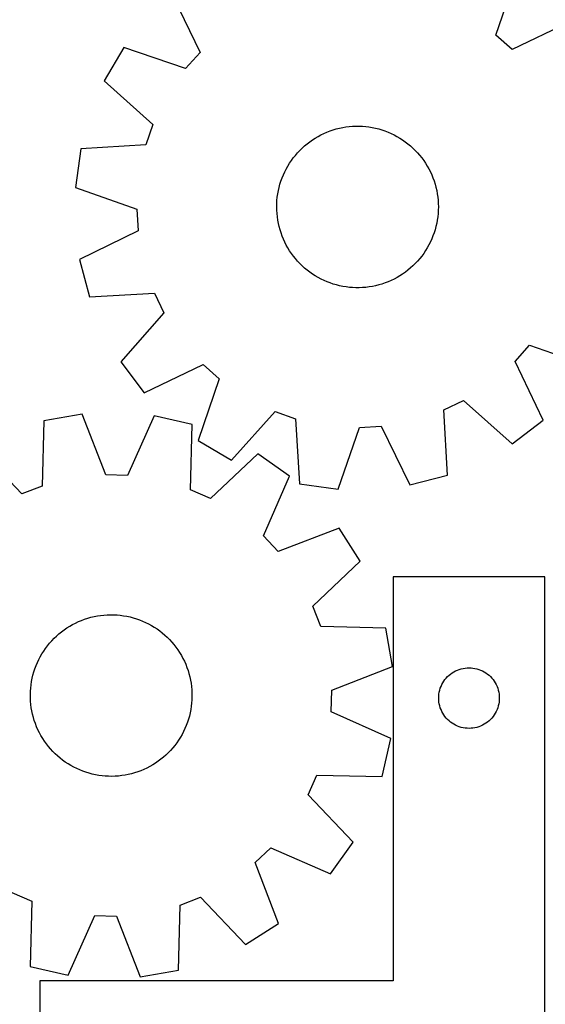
# Model space of a CAD drawing. Header units: millimetres. Extents: x 7 to 1243, y 7 to 1501.
# Tile 17 of 27: x 382 to 538, y 886 to 1179. Entities that reach past the tile are written whole.
import ezdxf

# ---------------------------------------------------------------- set-up
doc = ezdxf.new("R2010")
doc.units = ezdxf.units.MM
doc.layers.add('CUT', color=7, linetype='CONTINUOUS', true_color=0x000000)

msp = doc.modelspace()

# ---------------------------------------------------------------- linework, layer by layer
at = {"layer": 'CUT'}
for p, q in [((523.112586, 1174.145194), (529.402144, 1192.472329)), ((426.871273, 1186.450762), (435.262873, 1168.985841)), ((545.38282, 1178.264598), (527.917899, 1169.872998)), ((527.917899, 1169.872998), (523.112586, 1174.145194)), ((412.663542, 1170.470087), (406.827725, 1160.518769)), ((430.990677, 1164.180529), (412.663542, 1170.470087)), ((435.262873, 1168.985841), (430.990677, 1164.180529)), ((406.827725, 1160.518769), (421.264089, 1147.594613)), ((421.264089, 1147.594613), (419.156008, 1141.520185)), ((475.728481, 1146.258782), (476.678264, 1146.496703)), ((476.678264, 1146.496703), (477.636962, 1146.695685)), ((477.636962, 1146.695685), (478.602978, 1146.855398)), ((478.602978, 1146.855398), (479.574705, 1146.975575)), ((479.574705, 1146.975575), (480.550524, 1147.056017)), ((480.550524, 1147.056017), (481.528813, 1147.09659)), ((481.528813, 1147.09659), (482.507943, 1147.097226)), ((482.507943, 1147.097226), (483.486284, 1147.057924)), ((483.486284, 1147.057924), (484.462207, 1146.97875)), ((484.462207, 1146.97875), (485.434089, 1146.859835)), ((485.434089, 1146.859835), (486.400312, 1146.701377)), ((486.400312, 1146.701377), (487.359267, 1146.503641)), ((487.359267, 1146.503641), (488.309359, 1146.266954)), ((468.636499, 1143.014413), (469.459851, 1143.544306)), ((469.459851, 1143.544306), (470.304132, 1144.040174)), ((470.304132, 1144.040174), (471.167936, 1144.501193)), ((471.167936, 1144.501193), (472.049825, 1144.926594)), ((472.049825, 1144.926594), (472.948332, 1145.31567)), ((472.948332, 1145.31567), (473.861961, 1145.667774)), ((473.861961, 1145.667774), (474.789192, 1145.982319)), ((474.789192, 1145.982319), (475.728481, 1146.258782)), ((488.309359, 1146.266954), (489.249006, 1145.991712)), ((489.249006, 1145.991712), (490.176644, 1145.678372)), ((490.176644, 1145.678372), (491.09073, 1145.327455)), ((491.09073, 1145.327455), (491.989742, 1144.939546)), ((491.989742, 1144.939546), (492.872183, 1144.515291)), ((492.872183, 1144.515291), (493.736585, 1144.055395)), ((493.736585, 1144.055395), (494.581509, 1143.560624)), ((494.581509, 1143.560624), (495.405549, 1143.031802)), ((419.156008, 1141.520185), (399.817033, 1140.317487)), ((464.880281, 1139.887352), (465.579211, 1140.573057)), ((465.579211, 1140.573057), (466.305528, 1141.229684)), ((466.305528, 1141.229684), (467.058024, 1141.856138)), ((467.058024, 1141.856138), (467.835445, 1142.451379)), ((467.835445, 1142.451379), (468.636499, 1143.014413)), ((495.405549, 1143.031802), (496.207334, 1142.469808)), ((496.207334, 1142.469808), (496.985528, 1141.875578)), ((496.985528, 1141.875578), (497.738837, 1141.250102)), ((497.738837, 1141.250102), (498.466006, 1140.594419)), ((498.466006, 1140.594419), (499.165827, 1139.909622)), ((399.817033, 1140.317487), (398.233646, 1128.890399)), ((462.380977, 1136.87725), (462.959209, 1137.667404)), ((462.959209, 1137.667404), (463.569189, 1138.433315)), ((463.569189, 1138.433315), (464.209902, 1139.173708)), ((464.209902, 1139.173708), (464.880281, 1139.887352)), ((499.165827, 1139.909622), (499.837132, 1139.19685)), ((499.837132, 1139.19685), (500.478807, 1138.45729)), ((500.478807, 1138.45729), (501.089781, 1137.692172)), ((501.089781, 1137.692172), (501.669039, 1136.90277)), ((460.84612, 1134.374672), (461.323552, 1135.229513)), ((461.323552, 1135.229513), (461.835455, 1136.064169)), ((461.835455, 1136.064169), (462.380977, 1136.87725)), ((501.669039, 1136.90277), (502.215617, 1136.090398)), ((502.215617, 1136.090398), (502.728604, 1135.256408)), ((502.728604, 1135.256408), (503.207146, 1134.402188)), ((459.296098, 1130.782366), (459.628296, 1131.703419)), ((459.628296, 1131.703419), (459.997785, 1132.610157)), ((459.997785, 1132.610157), (460.403952, 1133.501069)), ((460.403952, 1133.501069), (460.84612, 1134.374672)), ((503.207146, 1134.402188), (503.650449, 1133.52916)), ((503.650449, 1133.52916), (504.057772, 1132.638777)), ((504.057772, 1132.638777), (504.428439, 1131.73252)), ((504.428439, 1131.73252), (504.761833, 1130.811899)), ((398.233646, 1128.890399), (416.516967, 1122.474592)), ((458.528471, 1127.94874), (458.745728, 1128.903462)), ((458.745728, 1128.903462), (459.001746, 1129.848529)), ((459.001746, 1129.848529), (459.296098, 1130.782366)), ((504.761833, 1130.811899), (505.057399, 1129.878445)), ((505.057399, 1129.878445), (505.314644, 1128.933712)), ((505.314644, 1128.933712), (505.533141, 1127.979273)), ((458.112557, 1125.042591), (458.211622, 1126.016697)), ((458.211622, 1126.016697), (458.350337, 1126.985951)), ((458.350337, 1126.985951), (458.528471, 1127.94874)), ((505.533141, 1127.979273), (505.712526, 1127.016716)), ((505.712526, 1127.016716), (505.8525, 1126.047643)), ((505.8525, 1126.047643), (505.952831, 1125.073667)), ((458.033969, 1123.086317), (458.053306, 1124.065256)), ((458.054578, 1122.107404), (458.033969, 1123.086317)), ((458.053306, 1124.065256), (458.112557, 1125.042591)), ((505.952831, 1125.073667), (506.013351, 1124.096409)), ((506.013351, 1124.096409), (506.033959, 1123.117496)), ((506.033959, 1123.117496), (506.014622, 1122.138557)), ((416.516967, 1122.474592), (416.893937, 1116.055824)), ((458.115098, 1121.130147), (458.054578, 1122.107404)), ((458.215429, 1120.156171), (458.115098, 1121.130147)), ((458.355403, 1119.187098), (458.215429, 1120.156171)), ((505.856307, 1120.187117), (505.717592, 1119.217863)), ((505.955372, 1121.161222), (505.856307, 1120.187117)), ((506.014622, 1122.138557), (505.955372, 1121.161222)), ((458.534788, 1118.224541), (458.355403, 1119.187098)), ((458.753285, 1117.270102), (458.534788, 1118.224541)), ((459.01053, 1116.325369), (458.753285, 1117.270102)), ((505.322201, 1117.300351), (505.066183, 1116.355285)), ((505.539457, 1118.255073), (505.322201, 1117.300351)), ((505.717592, 1119.217863), (505.539457, 1118.255073)), ((416.893937, 1116.055824), (399.487307, 1107.543972)), ((459.306095, 1115.391915), (459.01053, 1116.325369)), ((459.639489, 1114.471294), (459.306095, 1115.391915)), ((460.010156, 1113.565037), (459.639489, 1114.471294)), ((504.439633, 1114.500394), (504.070143, 1113.593657)), ((504.77183, 1115.421448), (504.439633, 1114.500394)), ((505.066183, 1116.355285), (504.77183, 1115.421448)), ((460.41748, 1112.674654), (460.010156, 1113.565037)), ((460.860782, 1111.801625), (460.41748, 1112.674654)), ((461.339325, 1110.947405), (460.860782, 1111.801625)), ((503.221809, 1111.829142), (502.744376, 1110.9743)), ((503.663977, 1112.702745), (503.221809, 1111.829142)), ((504.070143, 1113.593657), (503.663977, 1112.702745)), ((461.852312, 1110.113415), (461.339325, 1110.947405)), ((462.39889, 1109.301043), (461.852312, 1110.113415)), ((462.978148, 1108.511641), (462.39889, 1109.301043)), ((463.589122, 1107.746523), (462.978148, 1108.511641)), ((501.10872, 1108.53641), (500.49874, 1107.770499)), ((501.686952, 1109.326563), (501.10872, 1108.53641)), ((502.232473, 1110.139645), (501.686952, 1109.326563)), ((502.744376, 1110.9743), (502.232473, 1110.139645)), ((399.487307, 1107.543972), (402.397405, 1096.380782)), ((464.230796, 1107.006963), (463.589122, 1107.746523)), ((464.902102, 1106.294191), (464.230796, 1107.006963)), ((465.601922, 1105.609394), (464.902102, 1106.294191)), ((466.329092, 1104.953712), (465.601922, 1105.609394)), ((498.488718, 1105.630756), (497.7624, 1104.97413)), ((499.187647, 1106.316462), (498.488718, 1105.630756)), ((499.858027, 1107.030105), (499.187647, 1106.316462)), ((500.49874, 1107.770499), (499.858027, 1107.030105)), ((467.082401, 1104.328235), (466.329092, 1104.953712)), ((467.860595, 1103.734006), (467.082401, 1104.328235)), ((468.662379, 1103.172012), (467.860595, 1103.734006)), ((469.486419, 1102.643189), (468.662379, 1103.172012)), ((470.331344, 1102.148419), (469.486419, 1102.643189)), ((494.608077, 1102.659508), (493.763797, 1102.163639)), ((495.43143, 1103.1894), (494.608077, 1102.659508)), ((496.232483, 1103.752435), (495.43143, 1103.1894)), ((497.009905, 1104.347675), (496.232483, 1103.752435)), ((497.7624, 1104.97413), (497.009905, 1104.347675)), ((471.195746, 1101.688523), (470.331344, 1102.148419)), ((472.078187, 1101.264267), (471.195746, 1101.688523)), ((472.977199, 1100.876359), (472.078187, 1101.264267)), ((473.891284, 1100.525442), (472.977199, 1100.876359)), ((474.818923, 1100.212102), (473.891284, 1100.525442)), ((475.75857, 1099.936859), (474.818923, 1100.212102)), ((476.708662, 1099.700173), (475.75857, 1099.936859)), ((477.667617, 1099.502436), (476.708662, 1099.700173)), ((486.430967, 1099.508129), (485.464951, 1099.348416)), ((487.389664, 1099.707111), (486.430967, 1099.508129)), ((488.339448, 1099.945031), (487.389664, 1099.707111)), ((489.278737, 1100.221494), (488.339448, 1099.945031)), ((490.205967, 1100.536039), (489.278737, 1100.221494)), ((491.119596, 1100.888143), (490.205967, 1100.536039)), ((492.018103, 1101.27722), (491.119596, 1100.888143)), ((492.899993, 1101.702621), (492.018103, 1101.27722)), ((493.763797, 1102.163639), (492.899993, 1101.702621)), ((402.397405, 1096.380782), (421.744215, 1097.450075)), ((421.744215, 1097.450075), (424.548846, 1091.664166)), ((478.63384, 1099.343979), (477.667617, 1099.502436)), ((479.605722, 1099.225064), (478.63384, 1099.343979)), ((480.581645, 1099.145889), (479.605722, 1099.225064)), ((481.559986, 1099.106588), (480.581645, 1099.145889)), ((482.539115, 1099.107224), (481.559986, 1099.106588)), ((483.517404, 1099.147796), (482.539115, 1099.107224)), ((484.493224, 1099.228238), (483.517404, 1099.147796)), ((485.464951, 1099.348416), (484.493224, 1099.228238)), ((424.548846, 1091.664166), (411.724561, 1077.139011)), ((528.805055, 1077.217972), (533.077252, 1082.023285)), ((533.077252, 1082.023285), (551.404387, 1075.733727)), ((411.724561, 1077.139011), (418.685109, 1067.939215)), ((418.685109, 1067.939215), (436.15003, 1076.330816)), ((436.15003, 1076.330816), (440.955342, 1072.058619)), ((537.196656, 1059.753052), (528.805055, 1077.217972)), ((440.955342, 1072.058619), (434.665785, 1053.731484)), ((507.685797, 1062.812157), (513.471705, 1065.616788)), ((513.471705, 1065.616788), (527.99686, 1052.792504)), ((400.258852, 1061.559104), (388.891631, 1059.591429)), ((407.287312, 1043.502438), (400.258852, 1061.559104)), ((444.617102, 1047.895668), (457.541258, 1062.332031)), ((457.541258, 1062.332031), (463.615687, 1060.22395)), ((508.755089, 1043.465348), (507.685797, 1062.812157)), ((388.891631, 1059.591429), (388.3415, 1040.222903)), ((421.635407, 1061.025707), (413.715139, 1043.342048)), ((432.890347, 1058.493554), (421.635407, 1061.025707)), ((463.615687, 1060.22395), (464.818384, 1040.884975)), ((527.99686, 1052.792504), (537.196656, 1059.753052)), ((432.47381, 1039.121695), (432.890347, 1058.493554)), ((476.245473, 1039.301588), (482.661279, 1057.58491)), ((482.661279, 1057.58491), (489.080047, 1057.96188)), ((489.080047, 1057.96188), (497.591899, 1040.555249)), ((434.665785, 1053.731484), (444.617102, 1047.895668)), ((382.341584, 1037.911261), (368.938147, 1051.90377)), ((452.435586, 1049.820306), (438.350969, 1036.513691)), ((461.864781, 1043.173823), (452.435586, 1049.820306)), ((413.715139, 1043.342048), (407.287312, 1043.502438)), ((454.066662, 1025.43596), (461.864781, 1043.173823)), ((497.591899, 1040.555249), (508.755089, 1043.465348)), ((388.3415, 1040.222903), (382.341584, 1037.911261)), ((438.350969, 1036.513691), (432.47381, 1039.121695)), ((464.818384, 1040.884975), (476.245473, 1039.301588)), ((476.60312, 1027.681147), (458.49841, 1020.777387)), ((482.771061, 1017.9322), (476.60312, 1027.681147)), ((458.49841, 1020.777387), (454.066662, 1025.43596)), ((468.778553, 1004.528763), (482.771061, 1017.9322)), ((537.637021, 1013.248355), (492.637021, 1013.248355)), ((492.637021, 1013.248355), (492.637021, 893.248355)), ((537.637021, 833.248355), (537.637021, 1013.248355)), ((471.090195, 998.528847), (468.778553, 1004.528763)), ((399.151883, 999.946485), (400.055073, 1000.324563)), ((400.055073, 1000.324563), (400.972933, 1000.665486)), ((400.972933, 1000.665486), (401.903935, 1000.968687)), ((401.903935, 1000.968687), (402.846529, 1001.233661)), ((402.846529, 1001.233661), (403.799147, 1001.459968)), ((403.799147, 1001.459968), (404.760202, 1001.647231)), ((404.760202, 1001.647231), (405.728096, 1001.795137)), ((405.728096, 1001.795137), (406.701218, 1001.903442)), ((406.701218, 1001.903442), (407.677947, 1001.971964)), ((407.677947, 1001.971964), (408.656658, 1002.00059)), ((408.656658, 1002.00059), (409.635722, 1001.989272)), ((409.635722, 1001.989272), (410.61351, 1001.938028)), ((410.61351, 1001.938028), (411.588395, 1001.846945)), ((411.588395, 1001.846945), (412.558752, 1001.716173)), ((412.558752, 1001.716173), (413.522968, 1001.545931)), ((413.522968, 1001.545931), (414.479438, 1001.336501)), ((414.479438, 1001.336501), (415.426569, 1001.088232)), ((415.426569, 1001.088232), (416.362786, 1000.801538)), ((416.362786, 1000.801538), (417.28653, 1000.476896)), ((417.28653, 1000.476896), (418.196263, 1000.114845)), ((418.196263, 1000.114845), (419.090472, 999.715989)), ((394.122966, 996.937204), (394.907597, 997.522908)), ((394.907597, 997.522908), (395.715465, 998.076121)), ((395.715465, 998.076121), (396.545226, 998.595921)), ((396.545226, 998.595921), (397.395498, 999.081445)), ((397.395498, 999.081445), (398.264866, 999.531882)), ((398.264866, 999.531882), (399.151883, 999.946485)), ((419.090472, 999.715989), (419.967667, 999.280992)), ((419.967667, 999.280992), (420.82639, 998.810576)), ((420.82639, 998.810576), (421.665211, 998.305527)), ((421.665211, 998.305527), (422.482733, 997.766683)), ((422.482733, 997.766683), (423.277596, 997.194942)), ((423.277596, 997.194942), (424.048477, 996.591256)), ((490.45872, 997.978717), (471.090195, 998.528847)), ((492.426395, 986.611495), (490.45872, 997.978717)), ((390.592602, 993.557231), (391.242307, 994.289746)), ((391.242307, 994.289746), (391.921349, 994.995152)), ((391.921349, 994.995152), (392.628599, 995.672273)), ((392.628599, 995.672273), (393.362878, 996.319983)), ((393.362878, 996.319983), (394.122966, 996.937204)), ((424.048477, 996.591256), (424.794093, 995.956629)), ((424.794093, 995.956629), (425.513204, 995.292117)), ((425.513204, 995.292117), (426.204611, 994.598827)), ((426.204611, 994.598827), (426.867164, 993.877912)), ((388.830073, 991.209428), (389.385481, 992.015789)), ((389.385481, 992.015789), (389.973317, 992.798824)), ((389.973317, 992.798824), (390.592602, 993.557231)), ((426.867164, 993.877912), (427.499761, 993.130573)), ((427.499761, 993.130573), (428.101349, 992.358052)), ((428.101349, 992.358052), (428.670926, 991.561637)), ((428.670926, 991.561637), (429.207544, 990.742653)), ((386.95037, 987.77811), (387.367383, 988.663996)), ((387.367383, 988.663996), (387.820184, 989.532136)), ((387.820184, 989.532136), (388.308017, 990.381085)), ((388.308017, 990.381085), (388.830073, 991.209428)), ((429.207544, 990.742653), (429.710311, 989.902462)), ((429.710311, 989.902462), (430.178389, 989.042463)), ((430.178389, 989.042463), (430.610999, 988.164087)), ((385.920687, 985.028848), (386.226419, 985.959022)), ((386.226419, 985.959022), (386.569837, 986.875951)), ((386.569837, 986.875951), (386.95037, 987.77811)), ((430.610999, 988.164087), (431.007422, 987.268797)), ((431.007422, 987.268797), (431.366997, 986.358083)), ((431.366997, 986.358083), (431.689126, 985.433459)), ((474.369729, 979.583035), (492.426395, 986.611495)), ((511.156423, 985.32021), (511.69287, 985.563271)), ((511.69287, 985.563271), (512.244066, 985.770726)), ((512.244066, 985.770726), (512.807649, 985.941688)), ((512.807649, 985.941688), (513.381208, 986.075423)), ((513.381208, 986.075423), (513.962285, 986.171359)), ((513.962285, 986.171359), (514.548393, 986.229086)), ((514.548393, 986.229086), (515.137021, 986.248355)), ((515.137021, 986.248355), (515.725649, 986.229086)), ((515.725649, 986.229086), (516.311756, 986.171359)), ((516.311756, 986.171359), (516.892834, 986.075423)), ((516.892834, 986.075423), (517.466392, 985.941688)), ((517.466392, 985.941688), (518.029976, 985.770726)), ((518.029976, 985.770726), (518.581172, 985.563271)), ((518.581172, 985.563271), (519.117619, 985.32021)), ((385.234378, 982.174437), (385.424253, 983.13498)), ((385.424253, 983.13498), (385.65315, 984.086978)), ((385.65315, 984.086978), (385.920687, 985.028848)), ((431.689126, 985.433459), (431.973273, 984.496467)), ((431.973273, 984.496467), (432.218965, 983.548663)), ((432.218965, 983.548663), (432.425792, 982.591628)), ((432.425792, 982.591628), (432.593412, 981.626952)), ((507.653794, 982.248487), (507.996841, 982.727208)), ((507.996841, 982.727208), (508.370462, 983.182468)), ((508.370462, 983.182468), (508.77306, 983.612316)), ((508.77306, 983.612316), (509.202908, 984.014913)), ((509.202908, 984.014913), (509.658168, 984.388535)), ((509.658168, 984.388535), (510.136889, 984.731582)), ((510.136889, 984.731582), (510.637021, 985.042584)), ((510.637021, 985.042584), (511.156423, 985.32021)), ((519.117619, 985.32021), (519.637021, 985.042584)), ((519.637021, 985.042584), (520.137153, 984.731582)), ((520.137153, 984.731582), (520.615874, 984.388535)), ((520.615874, 984.388535), (521.071133, 984.014913)), ((521.071133, 984.014913), (521.500982, 983.612316)), ((521.500982, 983.612316), (521.903579, 983.182468)), ((521.903579, 983.182468), (522.277201, 982.727208)), ((522.277201, 982.727208), (522.620247, 982.248487)), ((384.90171, 979.257586), (384.972889, 980.234126)), ((384.972889, 980.234126), (385.083839, 981.206949)), ((385.083839, 981.206949), (385.234378, 982.174437)), ((432.593412, 981.626952), (432.721544, 980.656243)), ((432.721544, 980.656243), (432.809976, 979.681114)), ((432.809976, 979.681114), (432.85856, 978.703191)), ((506.443688, 979.577727), (506.61465, 980.14131)), ((506.61465, 980.14131), (506.822105, 980.692506)), ((506.822105, 980.692506), (507.065166, 981.228953)), ((507.065166, 981.228953), (507.342792, 981.748355)), ((507.342792, 981.748355), (507.653794, 982.248487)), ((522.620247, 982.248487), (522.931249, 981.748355)), ((522.931249, 981.748355), (523.208875, 981.228953)), ((523.208875, 981.228953), (523.451937, 980.692506)), ((523.451937, 980.692506), (523.659392, 980.14131)), ((523.659392, 980.14131), (523.830353, 979.577727)), ((384.870423, 978.278957), (384.90171, 979.257586)), ((384.879078, 977.299865), (384.870423, 978.278957)), ((384.927662, 976.321941), (384.879078, 977.299865)), ((432.835928, 976.745469), (432.76475, 975.76893)), ((432.867216, 977.724099), (432.835928, 976.745469)), ((432.85856, 978.703191), (432.867216, 977.724099)), ((474.20934, 973.155208), (474.369729, 979.583035)), ((506.137021, 977.248355), (506.15629, 977.836983)), ((506.15629, 976.659727), (506.137021, 977.248355)), ((506.15629, 977.836983), (506.214017, 978.423091)), ((506.214017, 978.423091), (506.309953, 979.004168)), ((506.309953, 979.004168), (506.443688, 979.577727)), ((523.830353, 979.577727), (523.964088, 979.004168)), ((523.964088, 979.004168), (524.060024, 978.423091)), ((524.060024, 978.423091), (524.117751, 977.836983)), ((524.117751, 977.836983), (524.137021, 977.248355)), ((524.137021, 977.248355), (524.117751, 976.659727)), ((385.016094, 975.346813), (384.927662, 976.321941)), ((385.144227, 974.376104), (385.016094, 975.346813)), ((385.311846, 973.411428), (385.144227, 974.376104)), ((432.503261, 973.828619), (432.313385, 972.868076)), ((432.653799, 974.796107), (432.503261, 973.828619)), ((432.76475, 975.76893), (432.653799, 974.796107)), ((506.214017, 976.07362), (506.15629, 976.659727)), ((506.309953, 975.492542), (506.214017, 976.07362)), ((506.443688, 974.918984), (506.309953, 975.492542)), ((506.61465, 974.3554), (506.443688, 974.918984)), ((506.822105, 973.804204), (506.61465, 974.3554)), ((507.065166, 973.267757), (506.822105, 973.804204)), ((523.451937, 973.804204), (523.208875, 973.267757)), ((523.659392, 974.3554), (523.451937, 973.804204)), ((523.830353, 974.918984), (523.659392, 974.3554)), ((523.964088, 975.492542), (523.830353, 974.918984)), ((524.060024, 976.07362), (523.964088, 975.492542)), ((524.117751, 976.659727), (524.060024, 976.07362)), ((385.518674, 972.454392), (385.311846, 973.411428)), ((385.764366, 971.506589), (385.518674, 972.454392)), ((386.048513, 970.569596), (385.764366, 971.506589)), ((431.816951, 970.974207), (431.511219, 970.044034)), ((432.084488, 971.916077), (431.816951, 970.974207)), ((432.313385, 972.868076), (432.084488, 971.916077)), ((491.892998, 965.23494), (474.20934, 973.155208)), ((507.342792, 972.748355), (507.065166, 973.267757)), ((507.653794, 972.248223), (507.342792, 972.748355)), ((507.996841, 971.769502), (507.653794, 972.248223)), ((508.370462, 971.314243), (507.996841, 971.769502)), ((508.77306, 970.884394), (508.370462, 971.314243)), ((509.202908, 970.481797), (508.77306, 970.884394)), ((521.500982, 970.884394), (521.071133, 970.481797)), ((521.903579, 971.314243), (521.500982, 970.884394)), ((522.277201, 971.769502), (521.903579, 971.314243)), ((522.620247, 972.248223), (522.277201, 971.769502)), ((522.931249, 972.748355), (522.620247, 972.248223)), ((523.208875, 973.267757), (522.931249, 972.748355)), ((386.370642, 969.644973), (386.048513, 970.569596)), ((386.730217, 968.734259), (386.370642, 969.644973)), ((387.126639, 967.838969), (386.730217, 968.734259)), ((430.787269, 968.224946), (430.370256, 967.339059)), ((431.167802, 969.127104), (430.787269, 968.224946)), ((431.511219, 970.044034), (431.167802, 969.127104)), ((509.658168, 970.108175), (509.202908, 970.481797)), ((510.136889, 969.765129), (509.658168, 970.108175)), ((510.637021, 969.454127), (510.136889, 969.765129)), ((511.156423, 969.176501), (510.637021, 969.454127)), ((511.69287, 968.933439), (511.156423, 969.176501)), ((512.244066, 968.725984), (511.69287, 968.933439)), ((512.807649, 968.555023), (512.244066, 968.725984)), ((513.381208, 968.421288), (512.807649, 968.555023)), ((513.962285, 968.325351), (513.381208, 968.421288)), ((514.548393, 968.267625), (513.962285, 968.325351)), ((515.137021, 968.248355), (514.548393, 968.267625)), ((515.725649, 968.267625), (515.137021, 968.248355)), ((516.311756, 968.325351), (515.725649, 968.267625)), ((516.892834, 968.421288), (516.311756, 968.325351)), ((517.466392, 968.555023), (516.892834, 968.421288)), ((518.029976, 968.725984), (517.466392, 968.555023)), ((518.581172, 968.933439), (518.029976, 968.725984)), ((519.117619, 969.176501), (518.581172, 968.933439)), ((519.637021, 969.454127), (519.117619, 969.176501)), ((520.137153, 969.765129), (519.637021, 969.454127)), ((520.615874, 970.108175), (520.137153, 969.765129)), ((521.071133, 970.481797), (520.615874, 970.108175)), ((387.55925, 966.960593), (387.126639, 967.838969)), ((388.027328, 966.100594), (387.55925, 966.960593)), ((388.530094, 965.260403), (388.027328, 966.100594)), ((389.066713, 964.441418), (388.530094, 965.260403)), ((429.429621, 965.621971), (428.907566, 964.793627)), ((429.917455, 966.470919), (429.429621, 965.621971)), ((430.370256, 967.339059), (429.917455, 966.470919)), ((489.360845, 953.980001), (491.892998, 965.23494)), ((389.63629, 963.645003), (389.066713, 964.441418)), ((390.237877, 962.872483), (389.63629, 963.645003)), ((390.870474, 962.125144), (390.237877, 962.872483)), ((391.533028, 961.404229), (390.870474, 962.125144)), ((427.145036, 962.445825), (426.495332, 961.713309)), ((427.764322, 963.204232), (427.145036, 962.445825)), ((428.352158, 963.987267), (427.764322, 963.204232)), ((428.907566, 964.793627), (428.352158, 963.987267)), ((392.224435, 960.710939), (391.533028, 961.404229)), ((392.943545, 960.046427), (392.224435, 960.710939)), ((393.689161, 959.4118), (392.943545, 960.046427)), ((394.460043, 958.808114), (393.689161, 959.4118)), ((424.37476, 959.683073), (423.614672, 959.065852)), ((425.10904, 960.330783), (424.37476, 959.683073)), ((425.81629, 961.007904), (425.10904, 960.330783)), ((426.495332, 961.713309), (425.81629, 961.007904)), ((395.254906, 958.236373), (394.460043, 958.808114)), ((396.072428, 957.697529), (395.254906, 958.236373)), ((396.911249, 957.192479), (396.072428, 957.697529)), ((397.769971, 956.722064), (396.911249, 957.192479)), ((398.647167, 956.287067), (397.769971, 956.722064)), ((399.541376, 955.888211), (398.647167, 956.287067)), ((419.472773, 956.471173), (418.585755, 956.056571)), ((420.342141, 956.921611), (419.472773, 956.471173)), ((421.192413, 957.407134), (420.342141, 956.921611)), ((422.022173, 957.926935), (421.192413, 957.407134)), ((422.830041, 958.480148), (422.022173, 957.926935)), ((423.614672, 959.065852), (422.830041, 958.480148)), ((400.451109, 955.52616), (399.541376, 955.888211)), ((401.374853, 955.201518), (400.451109, 955.52616)), ((402.311069, 954.914824), (401.374853, 955.201518)), ((403.258201, 954.666555), (402.311069, 954.914824)), ((404.21467, 954.457125), (403.258201, 954.666555)), ((405.178886, 954.286883), (404.21467, 954.457125)), ((406.149244, 954.156111), (405.178886, 954.286883)), ((407.124128, 954.065027), (406.149244, 954.156111)), ((408.101916, 954.013784), (407.124128, 954.065027)), ((409.08098, 954.002466), (408.101916, 954.013784)), ((410.059692, 954.031091), (409.08098, 954.002466)), ((411.036421, 954.099614), (410.059692, 954.031091)), ((412.009542, 954.207918), (411.036421, 954.099614)), ((412.977436, 954.355825), (412.009542, 954.207918)), ((413.938492, 954.543088), (412.977436, 954.355825)), ((414.89111, 954.769394), (413.938492, 954.543088)), ((415.833704, 955.034369), (414.89111, 954.769394)), ((416.764705, 955.33757), (415.833704, 955.034369)), ((417.682565, 955.678493), (416.764705, 955.33757)), ((418.585755, 956.056571), (417.682565, 955.678493)), ((467.380982, 948.519378), (469.988986, 954.396537)), ((469.988986, 954.396537), (489.360845, 953.980001)), ((480.687597, 934.434761), (467.380982, 948.519378)), ((474.041114, 925.005566), (480.687597, 934.434761)), ((451.644679, 928.371937), (456.303252, 932.803685)), ((456.303252, 932.803685), (474.041114, 925.005566)), ((458.548438, 910.267228), (451.644679, 928.371937)), ((379.386669, 919.489365), (385.263829, 916.881361)), ((385.263829, 916.881361), (384.847292, 897.509502)), ((428.846008, 896.411627), (429.396138, 915.780152)), ((429.396138, 915.780152), (435.396055, 918.091794)), ((435.396055, 918.091794), (448.799492, 904.099286)), ((396.102232, 894.977349), (404.0225, 912.661008)), ((404.0225, 912.661008), (410.450327, 912.500618)), ((410.450327, 912.500618), (417.478787, 894.443952)), ((448.799492, 904.099286), (458.548438, 910.267228)), ((384.847292, 897.509502), (396.102232, 894.977349)), ((417.478787, 894.443952), (428.846008, 896.411627)), ((492.637021, 893.248355), (387.637021, 893.248355)), ((387.637021, 893.248355), (387.637021, 833.248355))]:
    msp.add_line(p, q, dxfattribs=at)

doc.saveas('drawing.dxf')
